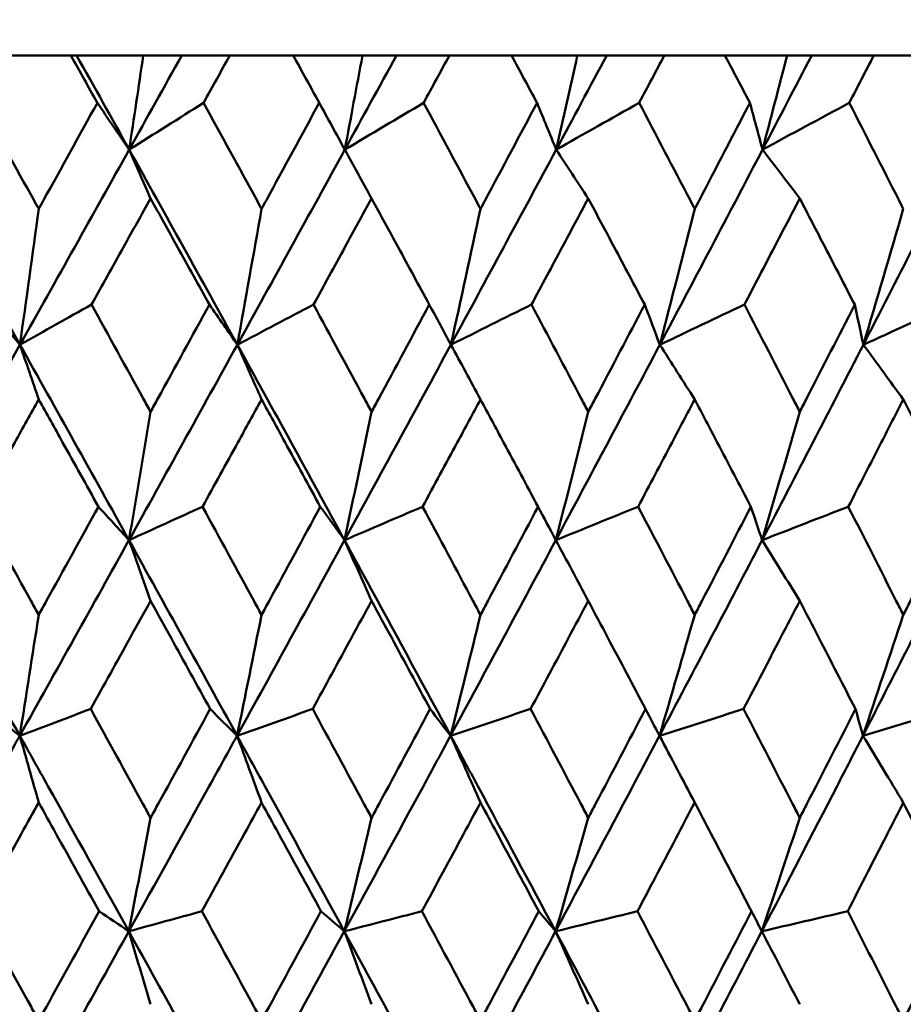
# Model space of a CAD drawing. Header units: millimetres. Extents: x 172 to 1631, y 500 to 2693.
# Tile 78 of 218: x 563.3 to 568.14, y 733.5 to 738.89. Entities that reach past the tile are written whole.
import ezdxf

# ---------------------------------------------------------------- set-up
doc = ezdxf.new("R2010")
doc.units = ezdxf.units.MM
doc.header["$LTSCALE"] = 10
doc.layers.add('Widoczne (ISO)', color=7, linetype='Continuous', lineweight=50)

msp = doc.modelspace()

# ---------------------------------------------------------------- linework, layer by layer
at = {"layer": 'Widoczne (ISO)'}
for p, q in [((563.5818, 738.6986), (563.2291, 738.6986)), ((563.5818, 738.6986), (563.6133, 738.6986)), ((563.6133, 738.6986), (563.9781, 738.6986)), ((563.9781, 738.6986), (564.1888, 738.6986)), ((564.1888, 738.6986), (564.4517, 738.6986)), ((564.799, 738.6986), (564.4517, 738.6986)), ((564.799, 738.6986), (565.178, 738.6986)), ((565.178, 738.6986), (565.3641, 738.6986)), ((565.3641, 738.6986), (565.6537, 738.6986)), ((565.9942, 738.6986), (565.6537, 738.6986)), ((565.9942, 738.6986), (566.3543, 738.6986)), ((566.3543, 738.6986), (566.5152, 738.6986)), ((566.5152, 738.6986), (566.8304, 738.6986)), ((567.1628, 738.6986), (566.8304, 738.6986)), ((567.1628, 738.6986), (567.5026, 738.6986)), ((567.5026, 738.6986), (567.6376, 738.6986)), ((567.6376, 738.6986), (567.9772, 738.6986)), ((568.3001, 738.6986), (567.9772, 738.6986))]:
    msp.add_line(p, q, dxfattribs=at)
msp.add_circle((559.2343, 768.6986), 50, dxfattribs=at)
for points, knots in [([(563.7267, 738.4393), (563.7264, 738.4399), (563.7261, 738.4404), (563.6778, 738.5268), (563.6299, 738.6127), (563.5818, 738.6986)], [0.02951568, 0.02951568, 0.02951568, 0.02951568, 0.02969929, 0.02969929, 0.05939589, 0.05939589, 0.05939589, 0.05939589]), ([(564.4517, 738.6986), (564.4042, 738.6127), (564.3566, 738.5268), (564.3088, 738.4404), (564.3085, 738.4399), (564.3082, 738.4393)], [0, 0, 0, 0, 0.02969567, 0.02969567, 0.02988021, 0.02988021, 0.02988021, 0.02988021]), ([(564.9415, 738.4393), (564.9412, 738.4399), (564.9409, 738.4404), (564.8935, 738.5268), (564.8463, 738.6127), (564.799, 738.6986)], [0.02951568, 0.02951568, 0.02951568, 0.02951568, 0.02969929, 0.02969929, 0.05939589, 0.05939589, 0.05939589, 0.05939589]), ([(565.6537, 738.6986), (565.6071, 738.6127), (565.5605, 738.5268), (565.5135, 738.4404), (565.5132, 738.4399), (565.5129, 738.4393)], [0, 0, 0, 0, 0.02969567, 0.02969567, 0.02988021, 0.02988021, 0.02988021, 0.02988021]), ([(566.1339, 738.4393), (566.1336, 738.4399), (566.1333, 738.4404), (566.0868, 738.5268), (566.0406, 738.6127), (565.9942, 738.6986)], [0.02951568, 0.02951568, 0.02951568, 0.02951568, 0.02969929, 0.02969929, 0.05939589, 0.05939589, 0.05939589, 0.05939589]), ([(566.8304, 738.6986), (566.7849, 738.6127), (566.7393, 738.5268), (566.6934, 738.4404), (566.6931, 738.4399), (566.6928, 738.4393)], [0, 0, 0, 0, 0.02969567, 0.02969567, 0.02988021, 0.02988021, 0.02988021, 0.02988021]), ([(567.299, 738.4393), (567.2987, 738.4399), (567.2984, 738.4404), (567.2531, 738.5268), (567.208, 738.6127), (567.1628, 738.6986)], [0.02951568, 0.02951568, 0.02951568, 0.02951568, 0.02969929, 0.02969929, 0.05939589, 0.05939589, 0.05939589, 0.05939589]), ([(567.9772, 738.6986), (567.9329, 738.6127), (567.8886, 738.5268), (567.8439, 738.4404), (567.8436, 738.4399), (567.8433, 738.4393)], [0, 0, 0, 0, 0.02969567, 0.02969567, 0.02988021, 0.02988021, 0.02988021, 0.02988021]), ([(563.0834, 738.4393), (563.182, 738.262), (563.2803, 738.0847), (563.3875, 737.891), (563.3966, 737.8746), (563.4056, 737.8583)], [0.0297954, 0.0297954, 0.0297954, 0.0297954, 0.09092493, 0.09092493, 0.09655955, 0.09655955, 0.09655955, 0.09655955]), ([(563.4056, 737.8583), (563.4146, 737.8745), (563.4236, 737.8908), (563.5307, 738.0845), (563.6288, 738.2619), (563.7267, 738.4393)], [0.0853813, 0.0853813, 0.0853813, 0.0853813, 0.09097809, 0.09097809, 0.15214536, 0.15214536, 0.15214536, 0.15214536]), ([(564.3082, 738.4393), (564.4053, 738.262), (564.5022, 738.0847), (564.6078, 737.891), (564.6167, 737.8746), (564.6256, 737.8583)], [0.0297954, 0.0297954, 0.0297954, 0.0297954, 0.09092493, 0.09092493, 0.09655955, 0.09655955, 0.09655955, 0.09655955]), ([(564.6256, 737.8583), (564.6344, 737.8745), (564.6433, 737.8908), (564.7488, 738.0845), (564.8452, 738.2619), (564.9415, 738.4393)], [0.0853813, 0.0853813, 0.0853813, 0.0853813, 0.09097809, 0.09097809, 0.15214536, 0.15214536, 0.15214536, 0.15214536]), ([(565.5129, 738.4393), (565.6082, 738.262), (565.7033, 738.0847), (565.8068, 737.891), (565.8155, 737.8746), (565.8243, 737.8583)], [0.0297954, 0.0297954, 0.0297954, 0.0297954, 0.09092493, 0.09092493, 0.09655955, 0.09655955, 0.09655955, 0.09655955]), ([(565.8243, 737.8583), (565.8329, 737.8745), (565.8416, 737.8908), (565.945, 738.0845), (566.0396, 738.2619), (566.1339, 738.4393)], [0.0853813, 0.0853813, 0.0853813, 0.0853813, 0.09097809, 0.09097809, 0.15214536, 0.15214536, 0.15214536, 0.15214536]), ([(566.6928, 738.4393), (566.786, 738.262), (566.8788, 738.0847), (566.9799, 737.891), (566.9884, 737.8746), (566.9969, 737.8583)], [0.0297954, 0.0297954, 0.0297954, 0.0297954, 0.09092493, 0.09092493, 0.09655955, 0.09655955, 0.09655955, 0.09655955]), ([(566.9969, 737.8583), (567.0054, 737.8745), (567.0139, 737.8908), (567.1148, 738.0845), (567.207, 738.2619), (567.299, 738.4393)], [0.0853813, 0.0853813, 0.0853813, 0.0853813, 0.09097809, 0.09097809, 0.15214536, 0.15214536, 0.15214536, 0.15214536]), ([(567.8433, 738.4393), (567.9339, 738.262), (568.0242, 738.0847), (568.1224, 737.891), (568.1307, 737.8746), (568.139, 737.8583)], [0.0297954, 0.0297954, 0.0297954, 0.0297954, 0.09092493, 0.09092493, 0.09655955, 0.09655955, 0.09655955, 0.09655955]), ([(564.018, 737.916), (563.9686, 737.8271), (563.9192, 737.7382), (563.8115, 737.5444), (563.7532, 737.4396), (563.6948, 737.3347)], [0.03078053, 0.03078053, 0.03078053, 0.03078053, 0.06149921, 0.06149921, 0.09773041, 0.09773041, 0.09773041, 0.09773041]), ([(564.3398, 737.3347), (564.2819, 737.4395), (564.2239, 737.5444), (564.1166, 737.7382), (564.0673, 737.8271), (564.018, 737.916)], [0.02528165, 0.02528165, 0.02528165, 0.02528165, 0.06150593, 0.06150593, 0.09223152, 0.09223152, 0.09223152, 0.09223152]), ([(565.2279, 737.916), (565.1794, 737.8271), (565.1309, 737.7382), (565.025, 737.5444), (564.9676, 737.4396), (564.9102, 737.3347)], [0.03078053, 0.03078053, 0.03078053, 0.03078053, 0.06149921, 0.06149921, 0.09773041, 0.09773041, 0.09773041, 0.09773041]), ([(565.5439, 737.3347), (565.4871, 737.4395), (565.4302, 737.5444), (565.3248, 737.7382), (565.2764, 737.8271), (565.2279, 737.916)], [0.02528165, 0.02528165, 0.02528165, 0.02528165, 0.06150593, 0.06150593, 0.09223152, 0.09223152, 0.09223152, 0.09223152]), ([(566.4141, 737.916), (566.3667, 737.8271), (566.3192, 737.7382), (566.2156, 737.5444), (566.1594, 737.4396), (566.1032, 737.3347)], [0.03078053, 0.03078053, 0.03078053, 0.03078053, 0.06149921, 0.06149921, 0.09773041, 0.09773041, 0.09773041, 0.09773041]), ([(566.7231, 737.3347), (566.6676, 737.4395), (566.612, 737.5444), (566.509, 737.7382), (566.4616, 737.8271), (566.4141, 737.916)], [0.02528165, 0.02528165, 0.02528165, 0.02528165, 0.06150593, 0.06150593, 0.09223152, 0.09223152, 0.09223152, 0.09223152]), ([(567.5721, 737.916), (567.5259, 737.8271), (567.4796, 737.7382), (567.3786, 737.5444), (567.3239, 737.4396), (567.269, 737.3347)], [0.03078053, 0.03078053, 0.03078053, 0.03078053, 0.06149921, 0.06149921, 0.09773041, 0.09773041, 0.09773041, 0.09773041]), ([(567.8728, 737.3347), (567.8188, 737.4395), (567.7647, 737.5444), (567.6644, 737.7382), (567.6183, 737.8271), (567.5721, 737.916)], [0.02528165, 0.02528165, 0.02528165, 0.02528165, 0.06150593, 0.06150593, 0.09223152, 0.09223152, 0.09223152, 0.09223152]), ([(563.6948, 737.3347), (563.7894, 737.1632), (563.8838, 736.9916), (563.9913, 736.7958), (564.0046, 736.7716), (564.018, 736.7473)], [0.02983351, 0.02983351, 0.02983351, 0.02983351, 0.0889495, 0.0889495, 0.09731113, 0.09731113, 0.09731113, 0.09731113]), ([(564.018, 736.7473), (564.0312, 736.7715), (564.0445, 736.7956), (564.1519, 736.9914), (564.2459, 737.1631), (564.3398, 737.3347)], [0.0806421, 0.0806421, 0.0806421, 0.0806421, 0.08897282, 0.08897282, 0.14811965, 0.14811965, 0.14811965, 0.14811965]), ([(564.9102, 737.3347), (565.0032, 737.1632), (565.096, 736.9916), (565.2017, 736.7958), (565.2148, 736.7716), (565.2279, 736.7473)], [0.02983351, 0.02983351, 0.02983351, 0.02983351, 0.0889495, 0.0889495, 0.09731113, 0.09731113, 0.09731113, 0.09731113]), ([(565.2279, 736.7473), (565.2409, 736.7715), (565.254, 736.7956), (565.3595, 736.9914), (565.4518, 737.1631), (565.5439, 737.3347)], [0.0806421, 0.0806421, 0.0806421, 0.0806421, 0.08897282, 0.08897282, 0.14811965, 0.14811965, 0.14811965, 0.14811965]), ([(566.1032, 737.3347), (566.1943, 737.1632), (566.2851, 736.9916), (566.3885, 736.7958), (566.4013, 736.7716), (566.4141, 736.7473)], [0.02983351, 0.02983351, 0.02983351, 0.02983351, 0.0889495, 0.0889495, 0.09731113, 0.09731113, 0.09731113, 0.09731113]), ([(566.4141, 736.7473), (566.4269, 736.7715), (566.4397, 736.7956), (566.5429, 736.9914), (566.6331, 737.1631), (566.7231, 737.3347)], [0.0806421, 0.0806421, 0.0806421, 0.0806421, 0.08897282, 0.08897282, 0.14811965, 0.14811965, 0.14811965, 0.14811965]), ([(567.269, 737.3347), (567.3579, 737.1632), (567.4464, 736.9916), (567.5471, 736.7958), (567.5596, 736.7716), (567.5721, 736.7473)], [0.02983351, 0.02983351, 0.02983351, 0.02983351, 0.0889495, 0.0889495, 0.09731113, 0.09731113, 0.09731113, 0.09731113]), ([(567.5721, 736.7473), (567.5845, 736.7715), (567.5969, 736.7956), (567.6974, 736.9914), (567.7853, 737.1631), (567.8728, 737.3347)], [0.0806421, 0.0806421, 0.0806421, 0.0806421, 0.08897282, 0.08897282, 0.14811965, 0.14811965, 0.14811965, 0.14811965]), ([(563.4056, 736.8156), (563.3619, 736.7372), (563.3181, 736.6587), (563.2088, 736.4629), (563.1432, 736.3455), (563.0776, 736.2282)], [0.03448054, 0.03448054, 0.03448054, 0.03448054, 0.06157222, 0.06157222, 0.10209717, 0.10209717, 0.10209717, 0.10209717]), ([(563.7325, 736.2282), (563.6674, 736.3455), (563.6021, 736.4629), (563.4931, 736.6587), (563.4494, 736.7372), (563.4056, 736.8156)], [0.02104899, 0.02104899, 0.02104899, 0.02104899, 0.0615671, 0.0615671, 0.08866561, 0.08866561, 0.08866561, 0.08866561]), ([(564.6256, 736.8156), (564.5825, 736.7372), (564.5394, 736.6587), (564.4317, 736.4629), (564.3671, 736.3455), (564.3024, 736.2282)], [0.03448054, 0.03448054, 0.03448054, 0.03448054, 0.06157222, 0.06157222, 0.10209717, 0.10209717, 0.10209717, 0.10209717]), ([(564.9473, 736.2282), (564.8832, 736.3455), (564.819, 736.4629), (564.7117, 736.6587), (564.6687, 736.7372), (564.6256, 736.8156)], [0.02104899, 0.02104899, 0.02104899, 0.02104899, 0.0615671, 0.0615671, 0.08866561, 0.08866561, 0.08866561, 0.08866561]), ([(565.8243, 736.8156), (565.782, 736.7372), (565.7397, 736.6587), (565.6341, 736.4629), (565.5707, 736.3455), (565.5072, 736.2282)], [0.03448054, 0.03448054, 0.03448054, 0.03448054, 0.06157222, 0.06157222, 0.10209717, 0.10209717, 0.10209717, 0.10209717]), ([(566.1395, 736.2282), (566.0767, 736.3455), (566.0138, 736.4629), (565.9087, 736.6587), (565.8665, 736.7372), (565.8243, 736.8156)], [0.02104899, 0.02104899, 0.02104899, 0.02104899, 0.0615671, 0.0615671, 0.08866561, 0.08866561, 0.08866561, 0.08866561]), ([(566.9969, 736.8156), (566.9557, 736.7372), (566.9144, 736.6587), (566.8113, 736.4629), (566.7493, 736.3455), (566.6873, 736.2282)], [0.03448054, 0.03448054, 0.03448054, 0.03448054, 0.06157222, 0.06157222, 0.10209717, 0.10209717, 0.10209717, 0.10209717]), ([(567.3044, 736.2282), (567.2433, 736.3455), (567.1819, 736.4629), (567.0794, 736.6587), (567.0382, 736.7372), (566.9969, 736.8156)], [0.02104899, 0.02104899, 0.02104899, 0.02104899, 0.0615671, 0.0615671, 0.08866561, 0.08866561, 0.08866561, 0.08866561]), ([(568.139, 736.8156), (568.0989, 736.7372), (568.0588, 736.6587), (567.9585, 736.4629), (567.8983, 736.3455), (567.8379, 736.2282)], [0.03448054, 0.03448054, 0.03448054, 0.03448054, 0.06157222, 0.06157222, 0.10209717, 0.10209717, 0.10209717, 0.10209717]), ([(568.4375, 736.2282), (568.3782, 736.3455), (568.3187, 736.4629), (568.219, 736.6587), (568.1791, 736.7372), (568.139, 736.8156)], [0.02104899, 0.02104899, 0.02104899, 0.02104899, 0.0615671, 0.0615671, 0.08866561, 0.08866561, 0.08866561, 0.08866561]), ([(563.0776, 736.2282), (563.1731, 736.056), (563.2685, 735.8838), (563.3777, 735.6863), (563.3917, 735.6611), (563.4056, 735.6359)], [0.02530969, 0.02530969, 0.02530969, 0.02530969, 0.08465152, 0.08465152, 0.09334823, 0.09334823, 0.09334823, 0.09334823]), ([(563.4056, 735.6359), (563.4195, 735.661), (563.4334, 735.6862), (563.5426, 735.8836), (563.6376, 736.0559), (563.7325, 736.2282)], [0.07597559, 0.07597559, 0.07597559, 0.07597559, 0.08464777, 0.08464777, 0.14401425, 0.14401425, 0.14401425, 0.14401425]), ([(564.3024, 736.2282), (564.3966, 736.056), (564.4905, 735.8838), (564.5981, 735.6863), (564.6118, 735.6611), (564.6256, 735.6359)], [0.02530969, 0.02530969, 0.02530969, 0.02530969, 0.08465152, 0.08465152, 0.09334823, 0.09334823, 0.09334823, 0.09334823]), ([(564.6256, 735.6359), (564.6393, 735.661), (564.653, 735.6862), (564.7604, 735.8836), (564.8539, 736.0559), (564.9473, 736.2282)], [0.07597559, 0.07597559, 0.07597559, 0.07597559, 0.08464777, 0.08464777, 0.14401425, 0.14401425, 0.14401425, 0.14401425]), ([(565.5072, 736.2282), (565.5996, 736.056), (565.6919, 735.8838), (565.7973, 735.6863), (565.8108, 735.6611), (565.8243, 735.6359)], [0.02530969, 0.02530969, 0.02530969, 0.02530969, 0.08465152, 0.08465152, 0.09334823, 0.09334823, 0.09334823, 0.09334823]), ([(565.8243, 735.6359), (565.8377, 735.661), (565.8511, 735.6862), (565.9564, 735.8836), (566.0481, 736.0559), (566.1395, 736.2282)], [0.07597559, 0.07597559, 0.07597559, 0.07597559, 0.08464777, 0.08464777, 0.14401425, 0.14401425, 0.14401425, 0.14401425]), ([(566.6873, 736.2282), (566.7776, 736.056), (566.8677, 735.8838), (566.9706, 735.6863), (566.9838, 735.6611), (566.9969, 735.6359)], [0.02530969, 0.02530969, 0.02530969, 0.02530969, 0.08465152, 0.08465152, 0.09334823, 0.09334823, 0.09334823, 0.09334823]), ([(566.9969, 735.6359), (567.0101, 735.661), (567.0232, 735.6862), (567.1259, 735.8836), (567.2153, 736.0559), (567.3044, 736.2282)], [0.07597559, 0.07597559, 0.07597559, 0.07597559, 0.08464777, 0.08464777, 0.14401425, 0.14401425, 0.14401425, 0.14401425]), ([(567.8379, 736.2282), (567.9258, 736.056), (568.0134, 735.8838), (568.1134, 735.6863), (568.1262, 735.6611), (568.139, 735.6359)], [0.02530969, 0.02530969, 0.02530969, 0.02530969, 0.08465152, 0.08465152, 0.09334823, 0.09334823, 0.09334823, 0.09334823]), ([(568.139, 735.6359), (568.1517, 735.661), (568.1645, 735.6862), (568.2643, 735.8836), (568.3511, 736.0559), (568.4375, 736.2282)], [0.07597559, 0.07597559, 0.07597559, 0.07597559, 0.08464777, 0.08464777, 0.14401425, 0.14401425, 0.14401425, 0.14401425]), ([(564.018, 735.7129), (563.9806, 735.6452), (563.9431, 735.5776), (563.8339, 735.3802), (563.762, 735.2504), (563.6901, 735.1207)], [0.03825175, 0.03825175, 0.03825175, 0.03825175, 0.06160817, 0.06160817, 0.10638617, 0.10638617, 0.10638617, 0.10638617]), ([(564.3445, 735.1207), (564.2732, 735.2504), (564.2017, 735.3801), (564.0928, 735.5775), (564.0554, 735.6452), (564.018, 735.7129)], [0.01681985, 0.01681985, 0.01681985, 0.01681985, 0.06159108, 0.06159108, 0.08495433, 0.08495433, 0.08495433, 0.08495433]), ([(565.2279, 735.7129), (565.1911, 735.6452), (565.1544, 735.5776), (565.047, 735.3802), (564.9763, 735.2504), (564.9055, 735.1207)], [0.03825175, 0.03825175, 0.03825175, 0.03825175, 0.06160817, 0.06160817, 0.10638617, 0.10638617, 0.10638617, 0.10638617]), ([(565.5486, 735.1207), (565.4785, 735.2504), (565.4084, 735.3801), (565.3014, 735.5775), (565.2646, 735.6452), (565.2279, 735.7129)], [0.01681985, 0.01681985, 0.01681985, 0.01681985, 0.06159108, 0.06159108, 0.08495433, 0.08495433, 0.08495433, 0.08495433]), ([(566.4141, 735.7129), (566.3782, 735.6452), (566.3422, 735.5776), (566.2371, 735.3802), (566.1679, 735.2504), (566.0986, 735.1207)], [0.03825175, 0.03825175, 0.03825175, 0.03825175, 0.06160817, 0.06160817, 0.10638617, 0.10638617, 0.10638617, 0.10638617]), ([(566.7277, 735.1207), (566.6592, 735.2504), (566.5907, 735.3801), (566.486, 735.5775), (566.4501, 735.6452), (566.4141, 735.7129)], [0.01681985, 0.01681985, 0.01681985, 0.01681985, 0.06159108, 0.06159108, 0.08495433, 0.08495433, 0.08495433, 0.08495433]), ([(567.5721, 735.7129), (567.5371, 735.6452), (567.502, 735.5776), (567.3996, 735.3802), (567.3322, 735.2504), (567.2646, 735.1207)], [0.03825175, 0.03825175, 0.03825175, 0.03825175, 0.06160817, 0.06160817, 0.10638617, 0.10638617, 0.10638617, 0.10638617]), ([(567.8772, 735.1207), (567.8107, 735.2504), (567.7439, 735.3801), (567.6421, 735.5775), (567.6071, 735.6452), (567.5721, 735.7129)], [0.01681985, 0.01681985, 0.01681985, 0.01681985, 0.06159108, 0.06159108, 0.08495433, 0.08495433, 0.08495433, 0.08495433]), ([(563.6901, 735.1207), (563.7854, 734.9477), (563.8807, 734.7747), (563.9898, 734.5761), (564.0039, 734.5505), (564.018, 734.5249)], [0.02053386, 0.02053386, 0.02053386, 0.02053386, 0.08016461, 0.08016461, 0.08898694, 0.08898694, 0.08898694, 0.08898694]), ([(564.018, 734.5249), (564.032, 734.5504), (564.046, 734.576), (564.1551, 734.7746), (564.2499, 734.9476), (564.3445, 735.1207)], [0.07138254, 0.07138254, 0.07138254, 0.07138254, 0.08018544, 0.08018544, 0.13983561, 0.13983561, 0.13983561, 0.13983561]), ([(564.9055, 735.1207), (564.9993, 734.9477), (565.093, 734.7747), (565.2002, 734.5761), (565.2141, 734.5505), (565.2279, 734.5249)], [0.02053386, 0.02053386, 0.02053386, 0.02053386, 0.08016461, 0.08016461, 0.08898694, 0.08898694, 0.08898694, 0.08898694]), ([(565.2279, 734.5249), (565.2417, 734.5504), (565.2554, 734.576), (565.3626, 734.7746), (565.4557, 734.9476), (565.5486, 735.1207)], [0.07138254, 0.07138254, 0.07138254, 0.07138254, 0.08018544, 0.08018544, 0.13983561, 0.13983561, 0.13983561, 0.13983561]), ([(566.0986, 735.1207), (566.1905, 734.9477), (566.2822, 734.7747), (566.3871, 734.5761), (566.4006, 734.5505), (566.4141, 734.5249)], [0.02053386, 0.02053386, 0.02053386, 0.02053386, 0.08016461, 0.08016461, 0.08898694, 0.08898694, 0.08898694, 0.08898694]), ([(566.4141, 734.5249), (566.4276, 734.5504), (566.4411, 734.576), (566.5459, 734.7746), (566.6369, 734.9476), (566.7277, 735.1207)], [0.07138254, 0.07138254, 0.07138254, 0.07138254, 0.08018544, 0.08018544, 0.13983561, 0.13983561, 0.13983561, 0.13983561]), ([(567.2646, 735.1207), (567.3542, 734.9477), (567.4435, 734.7747), (567.5457, 734.5761), (567.5589, 734.5505), (567.5721, 734.5249)], [0.02053386, 0.02053386, 0.02053386, 0.02053386, 0.08016461, 0.08016461, 0.08898694, 0.08898694, 0.08898694, 0.08898694]), ([(567.5721, 734.5249), (567.5852, 734.5504), (567.5983, 734.576), (567.7004, 734.7746), (567.789, 734.9476), (567.8772, 735.1207)], [0.07138254, 0.07138254, 0.07138254, 0.07138254, 0.08018544, 0.08018544, 0.13983561, 0.13983561, 0.13983561, 0.13983561]), ([(562.7007, 733.9037), (562.85, 734.1687), (562.9989, 734.4337), (563.1991, 734.7906), (563.2506, 734.8825), (563.3021, 734.9745)], [0.3692784, 0.3692784, 0.3692784, 0.3692784, 0.4608442, 0.4608442, 0.492629, 0.492629, 0.492629, 0.492629]), ([(563.8989, 733.9037), (563.7517, 734.1687), (563.6042, 734.4337), (563.405, 734.7906), (563.3536, 734.8825), (563.3021, 734.9745)], [0.3692784, 0.3692784, 0.3692784, 0.3692784, 0.4608442, 0.4608442, 0.492629, 0.492629, 0.492629, 0.492629]), ([(563.8989, 733.9037), (564.0462, 734.1687), (564.1931, 734.4337), (564.3903, 734.7906), (564.4411, 734.8825), (564.4918, 734.9745)], [0.3692784, 0.3692784, 0.3692784, 0.3692784, 0.4608442, 0.4608442, 0.492629, 0.492629, 0.492629, 0.492629]), ([(565.0787, 733.9037), (564.9341, 734.1687), (564.789, 734.4337), (564.593, 734.7906), (564.5425, 734.8825), (564.4918, 734.9745)], [0.3692784, 0.3692784, 0.3692784, 0.3692784, 0.4608442, 0.4608442, 0.492629, 0.492629, 0.492629, 0.492629]), ([(565.0787, 733.9037), (565.2235, 734.1687), (565.3677, 734.4337), (565.5612, 734.7906), (565.611, 734.8825), (565.6608, 734.9745)], [0.3692784, 0.3692784, 0.3692784, 0.3692784, 0.4608442, 0.4608442, 0.492629, 0.492629, 0.492629, 0.492629]), ([(566.2354, 733.9037), (566.094, 734.1687), (565.952, 734.4337), (565.76, 734.7906), (565.7104, 734.8825), (565.6608, 734.9745)], [0.3692784, 0.3692784, 0.3692784, 0.3692784, 0.4608442, 0.4608442, 0.492629, 0.492629, 0.492629, 0.492629]), ([(566.2354, 733.9037), (566.3771, 734.1687), (566.5181, 734.4337), (566.7072, 734.7906), (566.7558, 734.8825), (566.8044, 734.9745)], [0.3692784, 0.3692784, 0.3692784, 0.3692784, 0.4608442, 0.4608442, 0.492629, 0.492629, 0.492629, 0.492629]), ([(567.3645, 733.9037), (567.5025, 734.1687), (567.6398, 734.4337), (567.8236, 734.7906), (567.8709, 734.8825), (567.9181, 734.9745)], [0.3692784, 0.3692784, 0.3692784, 0.3692784, 0.4608442, 0.4608442, 0.492629, 0.492629, 0.492629, 0.492629]), ([(563.4056, 734.6087), (563.3742, 734.5522), (563.3427, 734.4957), (563.2322, 734.2972), (563.153, 734.1552), (563.0738, 734.0132)], [0.04208868, 0.04208868, 0.04208868, 0.04208868, 0.06158988, 0.06158988, 0.11059803, 0.11059803, 0.11059803, 0.11059803]), ([(563.7363, 734.0132), (563.6576, 734.1552), (563.5788, 734.2971), (563.4685, 734.4956), (563.4371, 734.5522), (563.4056, 734.6087)], [0.01259731, 0.01259731, 0.01259731, 0.01259731, 0.06159863, 0.06159863, 0.08110666, 0.08110666, 0.08110666, 0.08110666]), ([(564.6256, 734.6087), (564.5946, 734.5522), (564.5637, 734.4957), (564.4548, 734.2972), (564.3768, 734.1552), (564.2987, 734.0132)], [0.04208868, 0.04208868, 0.04208868, 0.04208868, 0.06158988, 0.06158988, 0.11059803, 0.11059803, 0.11059803, 0.11059803]), ([(564.951, 734.0132), (564.8736, 734.1552), (564.7961, 734.2971), (564.6875, 734.4956), (564.6565, 734.5522), (564.6256, 734.6087)], [0.01259731, 0.01259731, 0.01259731, 0.01259731, 0.06159863, 0.06159863, 0.08110666, 0.08110666, 0.08110666, 0.08110666]), ([(565.8243, 734.6087), (565.7939, 734.5522), (565.7635, 734.4957), (565.6568, 734.2972), (565.5802, 734.1552), (565.5035, 734.0132)], [0.04208868, 0.04208868, 0.04208868, 0.04208868, 0.06158988, 0.06158988, 0.11059803, 0.11059803, 0.11059803, 0.11059803]), ([(566.1431, 734.0132), (566.0673, 734.1552), (565.9914, 734.2971), (565.8849, 734.4956), (565.8546, 734.5522), (565.8243, 734.6087)], [0.01259731, 0.01259731, 0.01259731, 0.01259731, 0.06159863, 0.06159863, 0.08110666, 0.08110666, 0.08110666, 0.08110666]), ([(566.9969, 734.6087), (566.9673, 734.5522), (566.9377, 734.4957), (566.8334, 734.2972), (566.7586, 734.1552), (566.6837, 734.0132)], [0.04208868, 0.04208868, 0.04208868, 0.04208868, 0.06158988, 0.06158988, 0.11059803, 0.11059803, 0.11059803, 0.11059803]), ([(567.308, 734.0132), (567.2341, 734.1552), (567.16, 734.2971), (567.0562, 734.4956), (567.0266, 734.5522), (566.9969, 734.6087)], [0.01259731, 0.01259731, 0.01259731, 0.01259731, 0.06159863, 0.06159863, 0.08110666, 0.08110666, 0.08110666, 0.08110666]), ([(568.139, 734.6087), (568.1102, 734.5522), (568.0814, 734.4957), (567.9801, 734.2972), (567.9074, 734.1552), (567.8344, 734.0132)], [0.04208868, 0.04208868, 0.04208868, 0.04208868, 0.06158988, 0.06158988, 0.11059803, 0.11059803, 0.11059803, 0.11059803]), ([(568.441, 734.0132), (568.3693, 734.1552), (568.2974, 734.2971), (568.1965, 734.4956), (568.1678, 734.5522), (568.139, 734.6087)], [0.01259731, 0.01259731, 0.01259731, 0.01259731, 0.06159863, 0.06159863, 0.08110666, 0.08110666, 0.08110666, 0.08110666]), ([(563.0738, 734.0132), (563.1705, 733.8391), (563.2671, 733.6651), (563.3776, 733.4658), (563.3916, 733.4405), (563.4056, 733.4152)], [0.01556037, 0.01556037, 0.01556037, 0.01556037, 0.07555527, 0.07555527, 0.08428623, 0.08428623, 0.08428623, 0.08428623]), ([(563.4056, 733.4152), (563.4196, 733.4404), (563.4336, 733.4657), (563.544, 733.665), (563.6402, 733.8391), (563.7363, 734.0132)], [0.06686277, 0.06686277, 0.06686277, 0.06686277, 0.07557848, 0.07557848, 0.13558897, 0.13558897, 0.13558897, 0.13558897]), ([(564.2987, 734.0132), (564.394, 733.8391), (564.4891, 733.6651), (564.5979, 733.4658), (564.6118, 733.4405), (564.6256, 733.4152)], [0.01556037, 0.01556037, 0.01556037, 0.01556037, 0.07555527, 0.07555527, 0.08428623, 0.08428623, 0.08428623, 0.08428623]), ([(564.6256, 733.4152), (564.6394, 733.4404), (564.6532, 733.4657), (564.7618, 733.665), (564.8565, 733.8391), (564.951, 734.0132)], [0.06686277, 0.06686277, 0.06686277, 0.06686277, 0.07557848, 0.07557848, 0.13558897, 0.13558897, 0.13558897, 0.13558897]), ([(565.5035, 734.0132), (565.5971, 733.8391), (565.6905, 733.6651), (565.7972, 733.4658), (565.8107, 733.4405), (565.8243, 733.4152)], [0.01556037, 0.01556037, 0.01556037, 0.01556037, 0.07555527, 0.07555527, 0.08428623, 0.08428623, 0.08428623, 0.08428623]), ([(565.8243, 733.4152), (565.8378, 733.4404), (565.8513, 733.4657), (565.9578, 733.665), (566.0506, 733.8391), (566.1431, 734.0132)], [0.06686277, 0.06686277, 0.06686277, 0.06686277, 0.07557848, 0.07557848, 0.13558897, 0.13558897, 0.13558897, 0.13558897]), ([(566.6837, 734.0132), (566.7751, 733.8391), (566.8663, 733.6651), (566.9705, 733.4658), (566.9837, 733.4405), (566.9969, 733.4152)], [0.01556037, 0.01556037, 0.01556037, 0.01556037, 0.07555527, 0.07555527, 0.08428623, 0.08428623, 0.08428623, 0.08428623]), ([(566.9969, 733.4152), (567.0101, 733.4404), (567.0233, 733.4657), (567.1273, 733.665), (567.2178, 733.8391), (567.308, 734.0132)], [0.06686277, 0.06686277, 0.06686277, 0.06686277, 0.07557848, 0.07557848, 0.13558897, 0.13558897, 0.13558897, 0.13558897]), ([(567.8344, 734.0132), (567.9234, 733.8391), (568.0121, 733.6651), (568.1133, 733.4658), (568.1261, 733.4405), (568.139, 733.4152)], [0.01556037, 0.01556037, 0.01556037, 0.01556037, 0.07555527, 0.07555527, 0.08428623, 0.08428623, 0.08428623, 0.08428623]), ([(568.139, 733.4152), (568.1518, 733.4404), (568.1646, 733.4657), (568.2656, 733.665), (568.3535, 733.8391), (568.441, 734.0132)], [0.06686277, 0.06686277, 0.06686277, 0.06686277, 0.07557848, 0.07557848, 0.13558897, 0.13558897, 0.13558897, 0.13558897])]:
    msp.add_open_spline(points, degree=3, knots=knots, dxfattribs=at)
for points in [[(563.9012, 738.1832), (563.8054, 738.355), (563.7095, 738.5269), (563.6133, 738.6986)], [(563.9012, 738.1832), (563.9972, 738.355), (564.093, 738.5269), (564.1888, 738.6986)], [(563.9781, 738.6986), (563.9526, 738.5265), (563.9269, 738.3547), (563.9012, 738.1832)], [(565.0816, 738.1832), (565.1759, 738.355), (565.2701, 738.5269), (565.3641, 738.6986)], [(565.178, 738.6986), (565.146, 738.5265), (565.1138, 738.3547), (565.0816, 738.1832)], [(566.2389, 738.1832), (566.3312, 738.355), (566.4233, 738.5269), (566.5152, 738.6986)], [(566.3543, 738.6986), (566.316, 738.5265), (566.2775, 738.3547), (566.2389, 738.1832)], [(567.3685, 738.1832), (567.4585, 738.355), (567.5482, 738.5269), (567.6376, 738.6986)], [(567.5026, 738.6986), (567.4581, 738.5265), (567.4134, 738.3547), (567.3685, 738.1832)], [(563.9012, 738.1832), (563.8431, 738.2685), (563.7849, 738.3539), (563.7267, 738.4393)], [(563.9012, 738.1832), (564.0368, 738.2685), (564.1725, 738.3539), (564.3082, 738.4393)], [(565.0816, 738.1832), (565.035, 738.2685), (564.9883, 738.3539), (564.9415, 738.4393)], [(565.0816, 738.1832), (565.2253, 738.2685), (565.3691, 738.3539), (565.5129, 738.4393)], [(566.2389, 738.1832), (566.204, 738.2685), (566.1689, 738.3539), (566.1339, 738.4393)], [(566.2389, 738.1832), (566.3901, 738.2685), (566.5415, 738.3539), (566.6928, 738.4393)], [(567.3685, 738.1832), (567.3454, 738.2685), (567.3222, 738.3539), (567.299, 738.4393)], [(567.3685, 738.1832), (567.5267, 738.2685), (567.685, 738.3539), (567.8433, 738.4393)], [(563.3031, 737.1151), (563.1036, 737.4713), (562.9034, 737.8273), (562.7024, 738.1832)], [(563.3031, 737.1151), (563.503, 737.4713), (563.7024, 737.8273), (563.9012, 738.1832)], [(564.4931, 737.1151), (564.2968, 737.4713), (564.0994, 737.8273), (563.9012, 738.1832)], [(564.018, 737.916), (563.979, 738.0052), (563.9401, 738.0942), (563.9012, 738.1832)], [(564.4931, 737.1151), (564.69, 737.4713), (564.8862, 737.8273), (565.0816, 738.1832)], [(565.2279, 737.916), (565.1791, 738.0052), (565.1303, 738.0942), (565.0816, 738.1832)], [(565.6624, 737.1151), (565.8555, 737.4713), (566.0476, 737.8273), (566.2389, 738.1832)], [(566.4141, 737.916), (566.3557, 738.0052), (566.2973, 738.0942), (566.2389, 738.1832)], [(566.8062, 737.1151), (566.9948, 737.4713), (567.1822, 737.8273), (567.3685, 738.1832)], [(567.5721, 737.916), (567.5042, 738.0052), (567.4364, 738.0942), (567.3685, 738.1832)], [(567.9202, 737.1151), (568.1035, 737.4713), (568.2854, 737.8273), (568.4661, 738.1832)], [(563.4056, 737.8583), (563.3717, 737.6099), (563.3375, 737.3622), (563.3031, 737.1151)], [(564.6256, 737.8583), (564.5817, 737.6099), (564.5375, 737.3622), (564.4931, 737.1151)], [(565.8243, 737.8583), (565.7706, 737.6099), (565.7166, 737.3622), (565.6624, 737.1151)], [(566.9969, 737.8583), (566.9338, 737.6099), (566.8702, 737.3622), (566.8062, 737.1151)], [(568.139, 737.8583), (568.0665, 737.6099), (567.9936, 737.3622), (567.9202, 737.1151)], [(563.3031, 737.1151), (563.2407, 737.1883), (563.1781, 737.2615), (563.1155, 737.3347)], [(563.3031, 737.1151), (563.4337, 737.1883), (563.5642, 737.2615), (563.6948, 737.3347)], [(564.4931, 737.1151), (564.4421, 737.1883), (564.391, 737.2615), (564.3398, 737.3347)], [(564.4931, 737.1151), (564.6321, 737.1883), (564.7711, 737.2615), (564.9102, 737.3347)], [(565.6624, 737.1151), (565.6229, 737.1883), (565.5835, 737.2615), (565.5439, 737.3347)], [(565.6624, 737.1151), (565.8093, 737.1883), (565.9562, 737.2615), (566.1032, 737.3347)], [(566.8062, 737.1151), (566.7786, 737.1883), (566.7509, 737.2615), (566.7231, 737.3347)], [(566.8062, 737.1151), (566.9605, 737.1883), (567.1147, 737.2615), (567.269, 737.3347)], [(567.9202, 737.1151), (567.9045, 737.1883), (567.8887, 737.2615), (567.8728, 737.3347)], [(567.9202, 737.1151), (568.0812, 737.1883), (568.2422, 737.2615), (568.4032, 737.3347)], [(562.7014, 736.0453), (562.9024, 736.4019), (563.103, 736.7586), (563.3031, 737.1151)], [(563.8998, 736.0453), (563.7017, 736.4019), (563.5028, 736.7586), (563.3031, 737.1151)], [(563.4056, 736.8156), (563.3715, 736.9156), (563.3373, 737.0154), (563.3031, 737.1151)], [(563.8998, 736.0453), (564.0982, 736.4019), (564.296, 736.7586), (564.4931, 737.1151)], [(565.0798, 736.0453), (564.8853, 736.4019), (564.6897, 736.7586), (564.4931, 737.1151)], [(564.6256, 736.8156), (564.5814, 736.9156), (564.5373, 737.0154), (564.4931, 737.1151)], [(565.0798, 736.0453), (565.2749, 736.4019), (565.4691, 736.7586), (565.6624, 737.1151)], [(565.8243, 736.8156), (565.7703, 736.9156), (565.7164, 737.0154), (565.6624, 737.1151)], [(566.2368, 736.0453), (566.4277, 736.4019), (566.6175, 736.7586), (566.8062, 737.1151)], [(566.9969, 736.8156), (566.9334, 736.9156), (566.8698, 737.0154), (566.8062, 737.1151)], [(567.3661, 736.0453), (567.552, 736.4019), (567.7368, 736.7586), (567.9202, 737.1151)], [(568.139, 736.8156), (568.0661, 736.9156), (567.9932, 737.0154), (567.9202, 737.1151)], [(564.018, 736.7473), (563.9788, 736.5127), (563.9394, 736.2787), (563.8998, 736.0453)], [(565.2279, 736.7473), (565.1788, 736.5127), (565.1294, 736.2787), (565.0798, 736.0453)], [(566.4141, 736.7473), (566.3553, 736.5127), (566.2962, 736.2787), (566.2368, 736.0453)], [(567.5721, 736.7473), (567.5038, 736.5127), (567.4351, 736.2787), (567.3661, 736.0453)], [(563.8998, 736.0453), (563.8441, 736.1062), (563.7883, 736.1672), (563.7325, 736.2282)], [(563.8998, 736.0453), (564.034, 736.1062), (564.1682, 736.1672), (564.3024, 736.2282)], [(565.0798, 736.0453), (565.0357, 736.1062), (564.9915, 736.1672), (564.9473, 736.2282)], [(565.0798, 736.0453), (565.2223, 736.1062), (565.3647, 736.1672), (565.5072, 736.2282)], [(566.2368, 736.0453), (566.2044, 736.1062), (566.172, 736.1672), (566.1395, 736.2282)], [(566.2368, 736.0453), (566.3869, 736.1062), (566.5371, 736.1672), (566.6873, 736.2282)], [(567.3661, 736.0453), (567.3456, 736.1062), (567.325, 736.1672), (567.3044, 736.2282)], [(567.3661, 736.0453), (567.5234, 736.1062), (567.6806, 736.1672), (567.8379, 736.2282)], [(563.3021, 734.9745), (563.1026, 735.3314), (562.9023, 735.6883), (562.7014, 736.0453)], [(563.3021, 734.9745), (563.502, 735.3314), (563.7012, 735.6883), (563.8998, 736.0453)], [(564.4918, 734.9745), (564.2954, 735.3314), (564.098, 735.6883), (563.8998, 736.0453)], [(564.018, 735.7129), (563.9786, 735.8238), (563.9392, 735.9346), (563.8998, 736.0453)], [(564.4918, 734.9745), (564.6886, 735.3314), (564.8846, 735.6883), (565.0798, 736.0453)], [(565.6608, 734.9745), (565.4682, 735.3314), (565.2746, 735.6883), (565.0798, 736.0453)], [(565.2279, 735.7129), (565.1786, 735.8238), (565.1292, 735.9346), (565.0798, 736.0453)], [(565.6608, 734.9745), (565.8538, 735.3314), (566.0458, 735.6883), (566.2368, 736.0453)], [(566.4141, 735.7129), (566.3551, 735.8238), (566.2959, 735.9346), (566.2368, 736.0453)], [(566.8044, 734.9745), (566.9928, 735.3314), (567.1801, 735.6883), (567.3661, 736.0453)], [(567.5721, 735.7129), (567.5035, 735.8238), (567.4348, 735.9346), (567.3661, 736.0453)], [(567.9181, 734.9745), (568.1012, 735.3314), (568.283, 735.6883), (568.4634, 736.0453)], [(563.4056, 735.6359), (563.3713, 735.4149), (563.3368, 735.1944), (563.3021, 734.9745)], [(564.6256, 735.6359), (564.5812, 735.4149), (564.5366, 735.1944), (564.4918, 734.9745)], [(565.8243, 735.6359), (565.77, 735.4149), (565.7155, 735.1944), (565.6608, 734.9745)], [(566.9969, 735.6359), (566.933, 735.4149), (566.8688, 735.1944), (566.8044, 734.9745)], [(568.139, 735.6359), (568.0657, 735.4149), (567.992, 735.1944), (567.9181, 734.9745)], [(563.3021, 734.9745), (563.2416, 735.0232), (563.1809, 735.072), (563.1203, 735.1207)], [(563.3021, 734.9745), (563.4314, 735.0232), (563.5607, 735.072), (563.6901, 735.1207)], [(564.4918, 734.9745), (564.4428, 735.0232), (564.3936, 735.072), (564.3445, 735.1207)], [(564.4918, 734.9745), (564.6297, 735.0232), (564.7676, 735.072), (564.9055, 735.1207)], [(565.6608, 734.9745), (565.6234, 735.0232), (565.586, 735.072), (565.5486, 735.1207)], [(565.6608, 734.9745), (565.8067, 735.0232), (565.9526, 735.072), (566.0986, 735.1207)], [(566.8044, 734.9745), (566.7788, 735.0232), (566.7533, 735.072), (566.7277, 735.1207)], [(566.8044, 734.9745), (566.9577, 735.0232), (567.1111, 735.072), (567.2646, 735.1207)], [(567.9181, 734.9745), (567.9045, 735.0232), (567.8909, 735.072), (567.8772, 735.1207)], [(567.9181, 734.9745), (568.0783, 735.0232), (568.2386, 735.072), (568.3989, 735.1207)], [(563.4056, 734.6087), (563.3712, 734.7308), (563.3367, 734.8528), (563.3021, 734.9745)], [(564.6256, 734.6087), (564.581, 734.7308), (564.5364, 734.8528), (564.4918, 734.9745)], [(565.8243, 734.6087), (565.7698, 734.7308), (565.7153, 734.8528), (565.6608, 734.9745)], [(566.9969, 734.6087), (566.9328, 734.7308), (566.8686, 734.8528), (566.8044, 734.9745)], [(568.139, 734.6087), (568.0654, 734.7308), (567.9918, 734.8528), (567.9181, 734.9745)], [(564.018, 734.5249), (563.9784, 734.3173), (563.9387, 734.1102), (563.8989, 733.9037)], [(565.2279, 734.5249), (565.1783, 734.3173), (565.1286, 734.1102), (565.0787, 733.9037)], [(566.4141, 734.5249), (566.3548, 734.3173), (566.2952, 734.1102), (566.2354, 733.9037)], [(567.5721, 734.5249), (567.5032, 734.3173), (567.434, 734.1102), (567.3645, 733.9037)], [(563.8989, 733.9037), (563.8447, 733.9402), (563.7905, 733.9767), (563.7363, 734.0132)], [(563.8989, 733.9037), (564.0321, 733.9402), (564.1654, 733.9767), (564.2987, 734.0132)], [(565.0787, 733.9037), (565.0361, 733.9402), (564.9935, 733.9767), (564.951, 734.0132)], [(565.0787, 733.9037), (565.2203, 733.9402), (565.3619, 733.9767), (565.5035, 734.0132)], [(566.2354, 733.9037), (566.2047, 733.9402), (566.1739, 733.9767), (566.1431, 734.0132)], [(566.2354, 733.9037), (566.3848, 733.9402), (566.5343, 733.9767), (566.6837, 734.0132)], [(567.3645, 733.9037), (567.3457, 733.9402), (567.3268, 733.9767), (567.308, 734.0132)], [(567.3645, 733.9037), (567.5212, 733.9402), (567.6778, 733.9767), (567.8344, 734.0132)], [(563.3015, 732.8335), (563.5014, 733.1902), (563.7006, 733.547), (563.8989, 733.9037)], [(564.4911, 732.8335), (564.2944, 733.1902), (564.097, 733.547), (563.8989, 733.9037)], [(564.018, 733.5039), (563.9783, 733.6374), (563.9386, 733.7706), (563.8989, 733.9037)], [(564.4911, 732.8335), (564.6879, 733.1902), (564.8838, 733.547), (565.0787, 733.9037)], [(565.6598, 732.8335), (565.467, 733.1902), (565.2733, 733.547), (565.0787, 733.9037)], [(565.2279, 733.5039), (565.1782, 733.6374), (565.1285, 733.7706), (565.0787, 733.9037)], [(565.6598, 732.8335), (565.8528, 733.1902), (566.0447, 733.547), (566.2354, 733.9037)], [(566.8032, 732.8335), (566.6151, 733.1902), (566.4258, 733.547), (566.2354, 733.9037)], [(566.4141, 733.5039), (566.3546, 733.6374), (566.2951, 733.7706), (566.2354, 733.9037)], [(566.8032, 732.8335), (566.9917, 733.1902), (567.1788, 733.547), (567.3645, 733.9037)], [(567.5721, 733.5039), (567.503, 733.6374), (567.4338, 733.7706), (567.3645, 733.9037)], [(567.9168, 732.8335), (568.0999, 733.1902), (568.2815, 733.547), (568.4616, 733.9037)]]:
    msp.add_open_spline(points, degree=3, dxfattribs=at)

doc.saveas('drawing.dxf')
